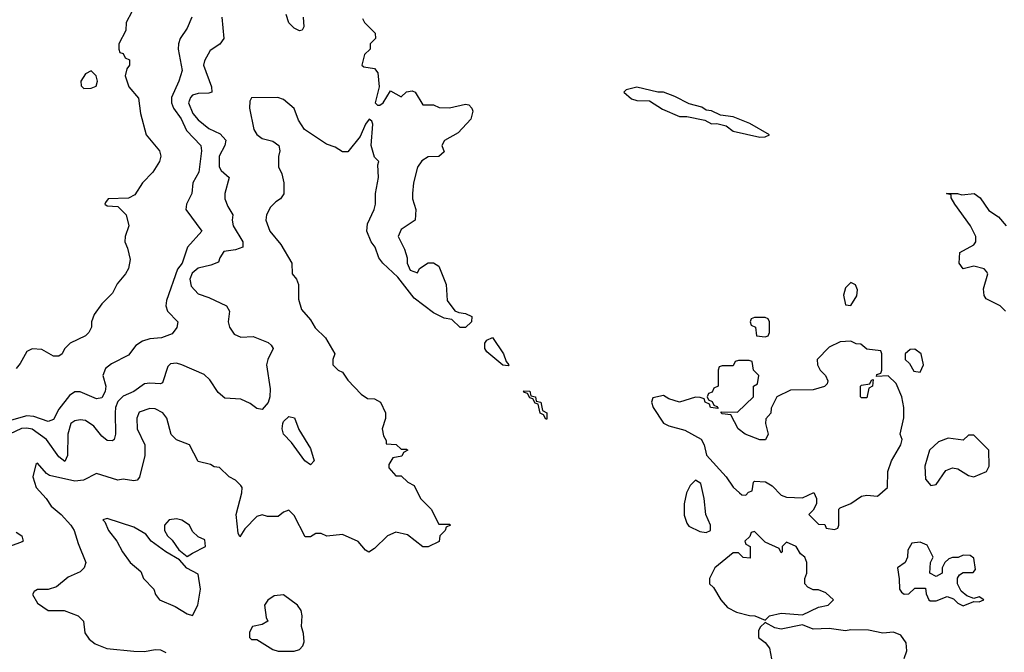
# Model space of a CAD drawing. Header units: inches. Extents: x 2601682 to 2755810, y 449311 to 584050.
# Tile 143 of 256: x 2605863 to 2609544, y 511834 to 514201. Entities that reach past the tile are written whole.
import ezdxf

# ---------------------------------------------------------------- set-up
doc = ezdxf.new("R2010")
doc.units = ezdxf.units.IN
doc.header["$MEASUREMENT"] = 0
doc.layers.add('C6501', color=7, linetype='Continuous')

msp = doc.modelspace()

# ---------------------------------------------------------------- linework, layer by layer
at = {"layer": 'C6501', "color": 2}
for points, elevation in [([(2606506.8, 514210), (2606490, 514168.7), (2606462.8, 514130), (2606457.3, 514110), (2606456.3, 514090), (2606470.5, 514010), (2606458.4, 513970), (2606430.3, 513910), (2606430.3, 513890), (2606438.7, 513870), (2606467.4, 513830), (2606486.6, 513786.6), (2606540.7, 513730), (2606543, 513710), (2606533, 513630), (2606511, 513590), (2606506.8, 513550), (2606487.3, 513510), (2606484, 513490), (2606544.7, 513410), (2606491, 513350), (2606470.4, 513290), (2606453.1, 513266.9), (2606411.8, 513150), (2606410.3, 513130), (2606416.4, 513110), (2606454, 513070), (2606450.9, 513049.1), (2606434, 513026), (2606394, 513010), (2606350, 513006.6), (2606322, 512998), (2606298, 512982), (2606270, 512945.1), (2606207.1, 512912.9), (2606184.2, 512895.8), (2606174.4, 512870), (2606185.5, 512830), (2606183, 512810), (2606170, 512786.6), (2606150, 512782.7), (2606090, 512809), (2606070, 512808.7), (2606050, 512795.3), (2606010, 512744), (2605990, 512705.2), (2605979.3, 512700.7), (2605970, 512698), (2605916.4, 512716.4), (2605890, 512718.5), (2605770, 512684.7)], 14), ([(2606619.3, 514210), (2606626, 514130), (2606611.1, 514108.9), (2606575.3, 514084.7), (2606553.7, 514046.3), (2606550.7, 514030), (2606580.7, 513950), (2606582, 513930), (2606570, 513925.2), (2606530, 513924.5), (2606510, 513918), (2606502, 513910), (2606494.9, 513890), (2606510.4, 513850), (2606530, 513826.4), (2606570, 513793.4), (2606613.4, 513773.4), (2606633.4, 513750), (2606630.7, 513730), (2606608.7, 513690), (2606608.5, 513650), (2606616.4, 513636.4), (2606646.8, 513610), (2606630.3, 513550), (2606630.4, 513530), (2606641.4, 513501.4), (2606660.7, 513470), (2606657.3, 513450), (2606662, 513430), (2606697.3, 513370), (2606698, 513350), (2606670, 513339.3), (2606626.4, 513333.6), (2606611, 513310), (2606606.4, 513293.6), (2606578, 513282), (2606530, 513271.3), (2606507.6, 513252.4), (2606499.5, 513230), (2606503.9, 513203.9), (2606530, 513174.8), (2606570, 513161.6), (2606636, 513130), (2606647.3, 513110), (2606643, 513070), (2606648, 513050), (2606664.6, 513024.6), (2606690, 513013), (2606735.9, 513015.9), (2606792.8, 512992.8), (2606803.5, 512983.5), (2606810.6, 512970), (2606790.6, 512930), (2606785.5, 512910), (2606799.2, 512819.2), (2606798.7, 512790), (2606791.7, 512768.3), (2606770, 512742), (2606750, 512746.6), (2606724.8, 512764.8), (2606690, 512781.2), (2606630, 512785.2), (2606605.8, 512805.8), (2606573.6, 512853.6), (2606553.5, 512873.5), (2606470, 512909.7), (2606450, 512915.1), (2606426.6, 512913.4), (2606417.1, 512902.9), (2606397.3, 512842.7), (2606390, 512838), (2606350, 512841.3), (2606330, 512838.4), (2606290.3, 512809.7), (2606250, 512791.8), (2606230, 512772), (2606221.7, 512750), (2606220.3, 512730), (2606222, 512650), (2606216, 512630), (2606210, 512625.2), (2606190, 512626), (2606170, 512642.7), (2606140.4, 512680.4), (2606110, 512701.1), (2606090, 512704), (2606070, 512699.7), (2606054.9, 512690), (2606043.1, 512650), (2606042, 512570), (2606032.5, 512547.5), (2606010, 512565.2), (2605963.6, 512630), (2605910, 512668.5), (2605890, 512673.1), (2605870, 512670.8), (2605824.9, 512650)], 18), ([(2606282, 514230), (2606262, 514190), (2606259.6, 514160.4), (2606234, 514110), (2606234, 514090), (2606238, 514078), (2606250, 514074), (2606258, 514058), (2606274, 514050), (2606274, 514030), (2606263.6, 514016.4), (2606258, 513990), (2606271.3, 513950), (2606307.1, 513907.1), (2606314.8, 513850), (2606336, 513770), (2606386, 513710), (2606391, 513690), (2606386, 513670), (2606361, 513630), (2606322.8, 513590), (2606294.4, 513545.6), (2606270, 513533.2), (2606194, 513530), (2606183.6, 513516.4), (2606182, 513510), (2606190, 513504.7), (2606230, 513502), (2606261, 513470), (2606271.3, 513430), (2606258, 513390), (2606256, 513370), (2606266.4, 513346.4), (2606275.9, 513304.1), (2606270.7, 513270), (2606258.8, 513250), (2606227.9, 513212.1), (2606210, 513178), (2606170, 513138), (2606142, 513098), (2606132, 513070), (2606132, 513050), (2606122, 513030), (2606110, 513018), (2606052, 512990), (2606031.1, 512968.9), (2606022, 512950), (2606010, 512942), (2605990, 512942), (2605946.6, 512966.6), (2605910, 512969.3), (2605890, 512959), (2605865.2, 512914.8), (2605850, 512895.3)], 10), ([(2606922.8, 514210), (2606926, 514174), (2606918.8, 514161.2), (2606910, 514159), (2606890, 514169.3), (2606870, 514189.2), (2606859.6, 514219.6)], 18), ([(2607144.7, 514204.7), (2607152, 514190), (2607192, 514150), (2607194, 514130), (2607174, 514110), (2607174, 514090), (2607152, 514070), (2607142, 514030), (2607150, 514024.7), (2607190, 514018), (2607202, 514002), (2607207.3, 513950), (2607192, 513890), (2607201, 513881), (2607210, 513881), (2607222, 513890), (2607250, 513934), (2607290, 513912), (2607309.3, 513930.7), (2607330, 513934.8), (2607342, 513930), (2607370, 513882), (2607410, 513882), (2607431.6, 513871.6), (2607470, 513871.3), (2607530, 513884.7), (2607542, 513882), (2607554, 513870), (2607558, 513858), (2607550, 513828), (2607502.8, 513777.2), (2607451.1, 513748.9), (2607442, 513730), (2607450, 513706), (2607430, 513688.7), (2607390, 513688), (2607367.1, 513672.9), (2607351.1, 513648.9), (2607336, 513590), (2607331.3, 513550), (2607331.3, 513530), (2607344.7, 513490), (2607342, 513450), (2607290, 513415.3), (2607278.8, 513390), (2607302, 513342), (2607312, 513310), (2607311.3, 513290), (2607323.5, 513263.5), (2607350, 513254), (2607358, 513270), (2607390, 513291), (2607410, 513290.8), (2607430, 513278), (2607458, 513210), (2607462, 513150), (2607490, 513112), (2607504.7, 513104.7), (2607530, 513102), (2607554, 513090), (2607552, 513070), (2607530, 513049), (2607510, 513048.7), (2607479, 513079), (2607450, 513084), (2607410, 513104), (2607338.6, 513158.6), (2607277.5, 513237.5), (2607221.2, 513290), (2607206, 513310), (2607192.3, 513350), (2607177.2, 513370), (2607161.2, 513410), (2607163.2, 513436.8), (2607189, 513490), (2607194, 513510), (2607194, 513550), (2607205.2, 513610), (2607202, 513658), (2607206, 513670), (2607190, 513686), (2607177.2, 513730), (2607184, 513810), (2607180.4, 513820.4), (2607170, 513828.7), (2607156, 513810), (2607136.7, 513763.3), (2607090, 513706), (2607070, 513706), (2607043.1, 513723.1), (2607010, 513735.3), (2606928, 513790), (2606905.2, 513825.2), (2606888.9, 513868.9), (2606850, 513902), (2606828.9, 513908.9), (2606730, 513908), (2606724, 513896), (2606722, 513870), (2606738.4, 513790), (2606750, 513770.7), (2606770, 513755.5), (2606810, 513746), (2606832, 513730), (2606836, 513710), (2606831.1, 513688.9), (2606831, 513650), (2606843.5, 513623.5), (2606850.7, 513590.7), (2606850.7, 513549.3), (2606838, 513530), (2606820.5, 513519.5), (2606801.3, 513498.7), (2606785.5, 513470), (2606783.8, 513450), (2606799.1, 513410), (2606839.9, 513359.9), (2606880.7, 513290), (2606882, 513250), (2606898, 513230), (2606906, 513210), (2606905.4, 513154.6), (2606916.9, 513116.9), (2606950, 513078), (2606968.4, 513048.4), (2607006, 513010), (2607042, 512950), (2607034, 512930), (2607034, 512910), (2607054, 512890), (2607070, 512882), (2607090, 512852), (2607139.6, 512799.6), (2607163.6, 512783.6), (2607190, 512782), (2607212, 512770), (2607231.3, 512730), (2607230.9, 512709.1), (2607218, 512670), (2607223.6, 512643.6), (2607234, 512626), (2607234, 512614), (2607271.1, 512611.1), (2607290, 512594), (2607310, 512594), (2607314, 512590), (2607298, 512582), (2607291.6, 512568.4), (2607258, 512562), (2607243.6, 512536.4), (2607243.6, 512523.6), (2607270, 512494), (2607290, 512494), (2607314, 512470), (2607338, 512458), (2607362, 512410), (2607402, 512370), (2607430, 512314), (2607470, 512314), (2607474, 512310), (2607458, 512302), (2607454, 512290), (2607434, 512270), (2607431.1, 512248.9), (2607390, 512228), (2607370, 512228.7), (2607312.9, 512272.9), (2607270, 512284), (2607238, 512270), (2607190, 512222), (2607168.7, 512208.7), (2607156.4, 512216.4), (2607128.9, 512248.9), (2607070, 512275.3), (2607011.1, 512268.9), (2606990, 512278), (2606970, 512278), (2606950, 512266), (2606930, 512266), (2606890, 512346), (2606870, 512366), (2606850, 512358), (2606830, 512342), (2606790, 512342), (2606770, 512348), (2606750, 512342), (2606704.5, 512295.5), (2606686, 512266), (2606680.2, 512280.2), (2606672.7, 512350), (2606694, 512430), (2606695.3, 512450), (2606690, 512458), (2606670, 512478), (2606646, 512490), (2606610, 512526), (2606590, 512528), (2606576.4, 512536.4), (2606530, 512548), (2606498, 512610), (2606449.1, 512629.1), (2606429.1, 512649.1), (2606414, 512710), (2606399, 512730), (2606370, 512745.2), (2606350, 512746.6), (2606310, 512732.7), (2606300.7, 512710), (2606302, 512670), (2606330.8, 512610), (2606331.3, 512570), (2606311.1, 512488.9), (2606302, 512478), (2606290, 512475.3), (2606250, 512482), (2606230, 512478), (2606150, 512502.7), (2606101.7, 512478.3), (2606070, 512474), (2605975.2, 512495.2), (2605963.1, 512503.1), (2605930, 512542), (2605923.5, 512536.5), (2605913, 512490), (2605925.5, 512450), (2605962.8, 512410), (2605980.5, 512380.5), (2606018.8, 512350), (2606054, 512310), (2606066.8, 512290), (2606081.4, 512241.4), (2606110.8, 512170), (2606104.7, 512150), (2606090, 512135.3), (2606044.5, 512115.5), (2606001.4, 512078.6), (2605970, 512069), (2605930, 512068.7), (2605918, 512062), (2605911.3, 512050), (2605930, 512018), (2605970, 511991), (2606030, 511991), (2606082, 511970), (2606102, 511950), (2606106.4, 511906.4), (2606123.5, 511883.5), (2606145.8, 511865.8), (2606188.7, 511848.7), (2606290, 511838.4), (2606330, 511837.1), (2606370, 511844.9), (2606390, 511843), (2606410, 511833)], 22), ([(2609548.7, 513110), (2609528.7, 513130), (2609476.5, 513156.5), (2609469.3, 513169.3), (2609466.3, 513193.7), (2609482, 513250), (2609478, 513258), (2609468.9, 513268.9), (2609430, 513279), (2609390, 513268), (2609375.3, 513290), (2609378, 513330), (2609430, 513358), (2609437.2, 513370), (2609438, 513390), (2609418, 513430), (2609359, 513510), (2609346, 513534), (2609346, 513546), (2609328, 513550), (2609369.1, 513550.9), (2609386, 513546), (2609432, 513550), (2609453.7, 513533.7), (2609486.2, 513486.2), (2609522.8, 513462.8), (2609551.3, 513430)], 22), ([(2605850, 512284), (2605870.8, 512270), (2605876, 512250), (2605872.7, 512247.3), (2605784.7, 512215.3)], 18), ([(2609170, 511811.3), (2609180.2, 511839.8), (2609177, 511870), (2609158, 511898), (2609130, 511909.4), (2609090, 511906), (2609036.6, 511916.6), (2608970, 511918), (2608950, 511914.5), (2608890, 511922.9), (2608830, 511920.7), (2608790, 511937.2), (2608710, 511920.9), (2608686, 511926), (2608650, 511946), (2608631.6, 511928.4), (2608625.4, 511914.6), (2608624.7, 511890), (2608650.6, 511870.6), (2608666, 511850), (2608674, 511810)], 26)]:
    msp.add_lwpolyline(points, dxfattribs=dict(at, elevation=elevation))
for points, elevation in [([(2606130, 514008.7), (2606110, 513998), (2606092, 513970), (2606092.7, 513952.7), (2606103.6, 513943.6), (2606130, 513944.7), (2606148.7, 513951.3), (2606154, 513970), (2606148.7, 513990)], 10), ([(2608170, 513948.7), (2608130, 513938), (2608122, 513930), (2608150, 513904.7), (2608170, 513898.8), (2608217.3, 513897.3), (2608266, 513866), (2608330, 513838.8), (2608358, 513838), (2608424.5, 513824.5), (2608450, 513811.3), (2608470, 513812), (2608504, 513804), (2608530, 513784), (2608630, 513761), (2608650, 513762), (2608666, 513770), (2608592.5, 513812.5), (2608530, 513837.2), (2608483.1, 513843.1), (2608450, 513859), (2608430, 513862), (2608412.9, 513872.9), (2608365.6, 513885.6), (2608312.9, 513912.9), (2608270, 513929), (2608248.9, 513928.9)], 26), ([(2608970, 513218), (2608950, 513198), (2608942.8, 513170), (2608950, 513134), (2608970, 513132), (2608992.9, 513167.1), (2608995.3, 513190), (2608988.4, 513208.4)], 26), ([(2608650, 513086), (2608610, 513086), (2608598, 513082), (2608594, 513070), (2608598, 513058), (2608614, 513050), (2608618, 513018), (2608650, 513014), (2608662, 513018), (2608666, 513030), (2608666, 513070), (2608662, 513082)], 26), ([(2607690, 512906), (2607670, 512908), (2607610, 512958), (2607602, 512970), (2607602, 512990), (2607610, 513002), (2607631.1, 513011.1), (2607672, 512950), (2607682, 512922), (2607692, 512910)], 22), ([(2608970, 512998), (2608930, 512995.3), (2608890, 512975.3), (2608844.7, 512930), (2608846, 512910), (2608856, 512890), (2608876, 512870), (2608884.7, 512850), (2608882, 512838), (2608871.6, 512828.4), (2608830, 512815.3), (2608745.4, 512814.6), (2608694, 512790), (2608672.7, 512747.3), (2608671.6, 512728.4), (2608652.7, 512707.3), (2608652, 512690), (2608662, 512650), (2608650.9, 512629.1), (2608630, 512629.2), (2608575.3, 512650), (2608549, 512670), (2608522, 512722), (2608490, 512726), (2608486, 512730), (2608486, 512734), (2608547.3, 512732.7), (2608606, 512790), (2608606, 512830), (2608622, 512838), (2608626, 512870), (2608606, 512890), (2608602, 512922), (2608590, 512926), (2608550, 512926), (2608538, 512922), (2608530, 512906), (2608490, 512906), (2608478, 512902), (2608474, 512890), (2608474, 512830), (2608458, 512822), (2608452.7, 512807.3), (2608438, 512802), (2608434, 512790), (2608438, 512778), (2608452.7, 512772.7), (2608458, 512758), (2608470, 512754), (2608474, 512746), (2608446, 512750), (2608442, 512762), (2608426, 512770), (2608422, 512782), (2608407.3, 512787.3), (2608390, 512788), (2608330, 512769.2), (2608290, 512782), (2608270, 512795.3), (2608230, 512786), (2608224.7, 512770), (2608231.3, 512750), (2608270, 512691.3), (2608290, 512681), (2608350, 512664.7), (2608411.1, 512631.1), (2608422, 512610), (2608431.1, 512571.1), (2608504.7, 512490), (2608530, 512452), (2608554, 512430), (2608563.6, 512423.6), (2608578, 512422), (2608587.3, 512432.7), (2608602, 512438), (2608606, 512470), (2608610, 512474), (2608651.3, 512471.3), (2608676.9, 512456.9), (2608710, 512422), (2608730, 512414), (2608790, 512412), (2608831.6, 512431.6), (2608842, 512410), (2608842, 512390), (2608830, 512366), (2608814, 512350), (2608850, 512314), (2608872.7, 512312.7), (2608878, 512298), (2608910, 512294), (2608922, 512298), (2608926, 512310), (2608926, 512370), (2608930, 512374), (2608970, 512391.3), (2609010, 512418), (2609030, 512422), (2609070, 512418), (2609108, 512450), (2609108.7, 512510), (2609122, 512550), (2609158, 512610), (2609162, 512630), (2609155.3, 512650), (2609168.9, 512711.1), (2609169, 512750), (2609161.2, 512790), (2609140.2, 512840.2), (2609110, 512868.7), (2609066, 512866), (2609067.3, 512872.7), (2609082, 512878), (2609086, 512890), (2609086, 512950), (2609082, 512962), (2609030, 512968), (2609007.3, 512987.3), (2608990, 512988)], 26), ([(2609210, 512968), (2609192.7, 512967.3), (2609174, 512950), (2609174, 512930), (2609190, 512914), (2609205.4, 512885.4), (2609230, 512882), (2609242, 512910), (2609234, 512950)], 26), ([(2609010, 512786), (2609006, 512790), (2609006, 512830), (2609010, 512834), (2609042, 512838), (2609047.3, 512852.7), (2609054, 512854), (2609052, 512830), (2609038, 512822), (2609030, 512786)], 26), ([(2607830, 512706), (2607822, 512722), (2607808.7, 512728.7), (2607802, 512762), (2607790, 512766), (2607782, 512782), (2607770, 512786), (2607762, 512802), (2607750, 512806), (2607747.3, 512812.7), (2607770.9, 512810.9), (2607774, 512794), (2607792, 512790), (2607794, 512774), (2607812, 512770), (2607818, 512738), (2607834, 512730), (2607834, 512706)], 22), ([(2606950, 512535.3), (2606929, 512550), (2606879.3, 512619.3), (2606849.5, 512649.5), (2606844.5, 512670), (2606847.3, 512690), (2606850, 512698), (2606870, 512716), (2606890.6, 512710.6), (2606907.3, 512667.3), (2606950, 512596), (2606964.7, 512550)], 18), ([(2609430, 512646), (2609410, 512646), (2609390, 512628), (2609334.6, 512634.6), (2609298, 512622), (2609264.7, 512590), (2609246.8, 512530), (2609250, 512482), (2609270, 512458), (2609290, 512462), (2609325.6, 512514.4), (2609350, 512524.7), (2609370, 512521), (2609410, 512496), (2609430, 512491), (2609478, 512510), (2609488, 512530), (2609486, 512590)], 26), ([(2608390, 512478), (2608370, 512458), (2608356, 512430), (2608346.8, 512390), (2608347.1, 512347.1), (2608356.9, 512316.9), (2608365.4, 512305.4), (2608405.4, 512285.4), (2608430, 512282), (2608446, 512290), (2608446, 512310), (2608428, 512350), (2608422, 512410), (2608410, 512466)], 26), ([(2606190, 512334), (2606174, 512330), (2606182, 512322), (2606196, 512290), (2606226.8, 512250), (2606247.3, 512210), (2606276, 512170), (2606316.3, 512136.3), (2606326, 512110), (2606364.7, 512070), (2606371.3, 512050), (2606386, 512030), (2606444.9, 512004.9), (2606490, 511978), (2606510, 511972), (2606529.1, 512010.9), (2606539, 512070), (2606530, 512126), (2606488.7, 512148.7), (2606460.4, 512180.4), (2606409.4, 512209.4), (2606355.3, 512250), (2606335.5, 512275.5), (2606290, 512302)], 26), ([(2606450, 512333.2), (2606422, 512330), (2606404.7, 512310), (2606404.7, 512290), (2606416, 512270), (2606433.4, 512253.4), (2606458, 512218), (2606490, 512192), (2606510, 512204.7), (2606558, 512230), (2606555.3, 512255.3), (2606530, 512266), (2606510, 512286), (2606498, 512310), (2606470, 512328.7)], 26), ([(2608610, 512286), (2608598, 512282), (2608592.7, 512267.3), (2608574, 512250), (2608578, 512238), (2608594, 512230), (2608594, 512186), (2608568.4, 512188.4), (2608550, 512206), (2608530, 512206), (2608462, 512150), (2608442, 512110), (2608442, 512090), (2608456.9, 512076.9), (2608484.7, 512030), (2608510, 512002), (2608543.6, 511983.6), (2608591.6, 511971.6), (2608611.1, 511971.1), (2608650, 511954), (2608666, 511970), (2608710, 511980.7), (2608790, 511974), (2608850, 512002.8), (2608886, 512010), (2608906, 512030), (2608876.4, 512056.4), (2608850, 512068), (2608830, 512068), (2608810, 512078), (2608798, 512090), (2608798, 512110), (2608806, 512130), (2608806, 512170), (2608798, 512190), (2608782, 512202), (2608766, 512230), (2608730, 512246), (2608714, 512230), (2608714, 512210), (2608710, 512206), (2608702, 512222), (2608650, 512246)], 26), ([(2609230, 512246), (2609198, 512242), (2609183.6, 512216.4), (2609182, 512190), (2609174, 512170), (2609144.7, 512150), (2609151.6, 512108.4), (2609152, 512070), (2609159.6, 512059.6), (2609170, 512052), (2609187.3, 512052.7), (2609210, 512074), (2609250, 512074), (2609252.7, 512052.7), (2609262, 512030), (2609267.1, 512027.1), (2609290, 512026), (2609330, 512042.8), (2609354.4, 512034.4), (2609370, 512018), (2609390, 512007.7), (2609430, 512024.7), (2609450, 512022.8), (2609468, 512030), (2609450, 512042), (2609430, 512035.3), (2609404.7, 512044.7), (2609382.7, 512062.7), (2609368.7, 512090), (2609368.9, 512111.1), (2609376.4, 512123.6), (2609390, 512132), (2609427.3, 512132.7), (2609436.4, 512143.6), (2609430, 512186), (2609416.4, 512196.4), (2609390, 512198), (2609371.3, 512188.7), (2609350, 512188.7), (2609336.9, 512183.1), (2609322, 512170), (2609312, 512150), (2609312, 512130), (2609290, 512118), (2609266, 512130), (2609268, 512170), (2609278, 512190), (2609255.3, 512235.3)], 26), ([(2606850, 512049.2), (2606814.8, 512045.2), (2606790.9, 512029.1), (2606778, 512010), (2606784.7, 511964.7), (2606791, 511950), (2606770, 511938), (2606734, 511930), (2606722, 511910), (2606722, 511890), (2606730, 511882), (2606750, 511882), (2606810, 511844.9), (2606830, 511838), (2606890, 511838.4), (2606910, 511844.9), (2606922, 511858), (2606926.8, 511873.2), (2606924.8, 511904.8), (2606917.2, 511930), (2606919, 511970), (2606915.3, 511990), (2606902, 512010)], 26)]:
    msp.add_lwpolyline(points, close=True, dxfattribs=dict(at, elevation=elevation))

doc.saveas('drawing.dxf')
